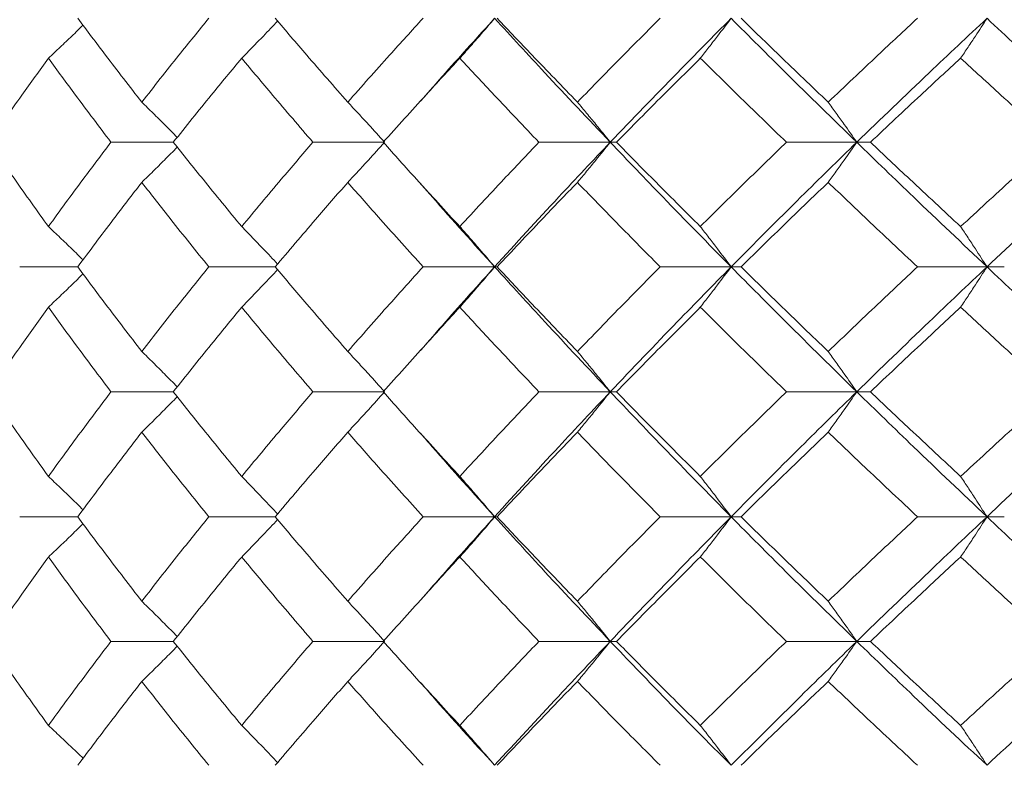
# Model space of a CAD drawing. Header units: inches. Extents: x -4.1 to 22.8, y -8.3 to 17.7.
# Tile 91 of 130: x 11.387 to 11.869, y 1.439 to 1.804. Entities that reach past the tile are written whole.
import ezdxf

# ---------------------------------------------------------------- set-up
doc = ezdxf.new("R2010")
doc.units = ezdxf.units.IN
doc.header["$MEASUREMENT"] = 0

msp = doc.modelspace()

# ---------------------------------------------------------------- linework, layer by layer
at = {"color": 7, "linetype": 'Continuous', "lineweight": 15}
for p, q in [((11.58296, 1.76373), (11.58294, 1.76373)), ((11.46241, 1.74397), (11.4319, 1.74397)), ((11.56575, 1.74397), (11.53069, 1.74397)), ((11.67617, 1.74397), (11.64125, 1.74397)), ((11.67617, 1.74397), (11.67922, 1.74397)), ((11.79677, 1.74397), (11.76235, 1.74397)), ((11.79677, 1.74397), (11.80344, 1.74397)), ((11.41568, 1.68301), (11.38726, 1.68301)), ((11.51227, 1.68301), (11.47976, 1.68301)), ((11.61961, 1.68301), (11.58457, 1.68301)), ((11.61961, 1.68301), (11.62082, 1.68301)), ((11.73528, 1.68301), (11.70056, 1.68301)), ((11.73528, 1.68301), (11.74015, 1.68301)), ((11.86047, 1.68301), (11.82644, 1.68301)), ((11.86047, 1.68301), (11.86893, 1.68301)), ((11.58297, 1.64178), (11.58294, 1.64178)), ((11.46241, 1.62189), (11.4319, 1.62189)), ((11.56575, 1.62189), (11.53069, 1.62189)), ((11.67617, 1.62189), (11.64125, 1.62189)), ((11.67617, 1.62189), (11.67922, 1.62189)), ((11.79677, 1.62189), (11.76235, 1.62189)), ((11.79677, 1.62189), (11.80344, 1.62189)), ((11.41568, 1.56076), (11.38726, 1.56076)), ((11.51227, 1.56076), (11.47976, 1.56076)), ((11.61961, 1.56076), (11.58457, 1.56076)), ((11.61961, 1.56076), (11.62082, 1.56076)), ((11.73528, 1.56076), (11.70056, 1.56076)), ((11.73528, 1.56076), (11.74015, 1.56076)), ((11.86047, 1.56076), (11.82644, 1.56076)), ((11.86047, 1.56076), (11.86893, 1.56076)), ((11.58297, 1.51961), (11.58294, 1.51961)), ((11.46241, 1.49981), (11.4319, 1.49981)), ((11.56575, 1.49981), (11.53069, 1.49981)), ((11.67617, 1.49981), (11.64125, 1.49981)), ((11.67617, 1.49981), (11.67922, 1.49981)), ((11.79677, 1.49981), (11.76235, 1.49981)), ((11.79677, 1.49981), (11.80344, 1.49981))]:
    msp.add_line(p, q, dxfattribs=at)
for points, knots in [([(11.44699, 1.76356), (11.44105, 1.77124), (11.43044, 1.78493), (11.42019, 1.79858), (11.41568, 1.80459)], [0, 0, 0, 0, 0.5605413, 1, 1, 1, 1]), ([(11.44699, 1.76356), (11.45301, 1.77124), (11.46376, 1.78493), (11.47487, 1.79858), (11.47976, 1.80459)], [0, 0, 0, 0, 0.560541, 1, 1, 1, 1]), ([(11.49586, 1.78508), (11.49763, 1.78688), (11.50118, 1.79047), (11.50705, 1.79651), (11.51111, 1.80079), (11.51343, 1.80323)], [0, 0, 0, 0, 0.300596, 0.601191, 1, 1, 1, 1]), ([(11.54776, 1.76356), (11.54104, 1.77124), (11.52906, 1.78493), (11.5174, 1.79858), (11.51227, 1.80459)], [0, 0, 0, 0, 0.560541, 1, 1, 1, 1]), ([(11.54776, 1.76356), (11.55454, 1.77124), (11.56665, 1.78493), (11.5791, 1.79858), (11.58457, 1.80459)], [0, 0, 0, 0, 0.560541, 1, 1, 1, 1]), ([(11.58338, 1.76406), (11.58743, 1.76871), (11.59924, 1.78224), (11.61154, 1.79573), (11.61961, 1.80459)], [0, 0, 0, 0, 0.343189, 1, 1, 1, 1]), ([(11.60255, 1.78508), (11.60416, 1.78688), (11.60736, 1.79047), (11.61306, 1.79696), (11.61713, 1.80169), (11.61961, 1.80459)], [0, 0, 0, 0, 0.279852, 0.559705, 1, 1, 1, 1]), ([(11.67617, 1.74397), (11.66543, 1.75531), (11.64628, 1.77555), (11.62775, 1.79573), (11.61961, 1.80459)], [0, 0, 0, 0, 0.5607593, 1, 1, 1, 1]), ([(11.6601, 1.76356), (11.65268, 1.77124), (11.63945, 1.78493), (11.62651, 1.79858), (11.62082, 1.80459)], [0, 0, 0, 0, 0.560542, 1, 1, 1, 1]), ([(11.6601, 1.76356), (11.66757, 1.77124), (11.68091, 1.78493), (11.69456, 1.79858), (11.70056, 1.80459)], [0, 0, 0, 0, 0.560541, 1, 1, 1, 1]), ([(11.67617, 1.74397), (11.68705, 1.75531), (11.70643, 1.77555), (11.72648, 1.79573), (11.73528, 1.80459)], [0, 0, 0, 0, 0.560759, 1, 1, 1, 1]), ([(11.72023, 1.78508), (11.72164, 1.78688), (11.72447, 1.79047), (11.7295, 1.79696), (11.73308, 1.80169), (11.73528, 1.80459)], [0, 0, 0, 0, 0.2798534, 0.5597053, 1, 1, 1, 1]), ([(11.79677, 1.74397), (11.78513, 1.75531), (11.76438, 1.77555), (11.74416, 1.79573), (11.73528, 1.80459)], [0, 0, 0, 0, 0.560759, 1, 1, 1, 1]), ([(11.78278, 1.76356), (11.77475, 1.77124), (11.76042, 1.78493), (11.74633, 1.79858), (11.74015, 1.80459)], [0, 0, 0, 0, 0.560541, 1, 1, 1, 1]), ([(11.78278, 1.76356), (11.79086, 1.77124), (11.80529, 1.78493), (11.81999, 1.79858), (11.82644, 1.80459)], [0, 0, 0, 0, 0.5605418, 1, 1, 1, 1]), ([(11.79677, 1.74397), (11.80852, 1.75531), (11.82948, 1.77555), (11.85101, 1.79573), (11.86047, 1.80459)], [0, 0, 0, 0, 0.560759, 1, 1, 1, 1]), ([(11.84758, 1.78508), (11.84879, 1.78688), (11.85121, 1.79047), (11.85552, 1.79696), (11.85859, 1.80169), (11.86047, 1.80459)], [0, 0, 0, 0, 0.279852, 0.559707, 1, 1, 1, 1]), ([(11.9262, 1.74397), (11.9138, 1.75531), (11.89167, 1.77555), (11.86999, 1.79573), (11.86047, 1.80459)], [0, 0, 0, 0, 0.560759, 1, 1, 1, 1]), ([(11.4013, 1.78508), (11.40323, 1.78688), (11.40708, 1.79047), (11.41273, 1.79583), (11.41644, 1.79942), (11.41825, 1.80118)], [0, 0, 0, 0, 0.3385016, 0.6770032, 1, 1, 1, 1]), ([(11.37221, 1.74397), (11.37754, 1.75165), (11.38705, 1.76537), (11.39695, 1.77906), (11.4013, 1.78508)], [0, 0, 0, 0, 0.5604753, 1, 1, 1, 1]), ([(11.4319, 1.74397), (11.42609, 1.75165), (11.41571, 1.76537), (11.4057, 1.77906), (11.4013, 1.78508)], [0, 0, 0, 0, 0.560476, 1, 1, 1, 1]), ([(11.46241, 1.74397), (11.46856, 1.75165), (11.47953, 1.76537), (11.49087, 1.77906), (11.49586, 1.78508)], [0, 0, 0, 0, 0.5604764, 1, 1, 1, 1]), ([(11.53069, 1.74397), (11.5241, 1.75165), (11.51233, 1.76537), (11.50089, 1.77906), (11.49586, 1.78508)], [0, 0, 0, 0, 0.560476, 1, 1, 1, 1]), ([(11.56512, 1.74397), (11.57203, 1.75165), (11.58434, 1.76537), (11.59699, 1.77906), (11.60255, 1.78508)], [0, 0, 0, 0, 0.560476, 1, 1, 1, 1]), ([(11.64125, 1.74397), (11.63394, 1.75165), (11.6209, 1.76537), (11.60816, 1.77906), (11.60255, 1.78508)], [0, 0, 0, 0, 0.560476, 1, 1, 1, 1]), ([(11.67922, 1.74397), (11.6868, 1.75165), (11.70032, 1.76537), (11.71415, 1.77906), (11.72023, 1.78508)], [0, 0, 0, 0, 0.560476, 1, 1, 1, 1]), ([(11.76235, 1.74397), (11.75441, 1.75165), (11.74025, 1.76537), (11.72634, 1.77906), (11.72023, 1.78508)], [0, 0, 0, 0, 0.560476, 1, 1, 1, 1]), ([(11.80344, 1.74397), (11.81162, 1.75165), (11.8262, 1.76537), (11.84105, 1.77906), (11.84758, 1.78508)], [0, 0, 0, 0, 0.560476, 1, 1, 1, 1]), ([(11.89267, 1.74397), (11.88419, 1.75165), (11.86906, 1.76537), (11.85414, 1.77906), (11.84758, 1.78508)], [0, 0, 0, 0, 0.560476, 1, 1, 1, 1]), ([(11.44699, 1.76356), (11.44884, 1.76176), (11.45254, 1.75816), (11.45833, 1.75244), (11.46224, 1.74847), (11.46433, 1.74635)], [0, 0, 0, 0, 0.3176909, 0.6353842, 1, 1, 1, 1]), ([(11.54776, 1.76356), (11.54945, 1.76176), (11.55283, 1.75816), (11.55883, 1.75165), (11.56312, 1.74688), (11.56575, 1.74397)], [0, 0, 0, 0, 0.279355, 0.558712, 1, 1, 1, 1]), ([(11.6601, 1.76356), (11.66161, 1.76176), (11.66462, 1.75816), (11.66999, 1.75165), (11.67383, 1.74688), (11.67617, 1.74397)], [0, 0, 0, 0, 0.279355, 0.558712, 1, 1, 1, 1]), ([(11.78278, 1.76356), (11.78409, 1.76176), (11.78672, 1.75816), (11.79139, 1.75165), (11.79472, 1.74688), (11.79677, 1.74397)], [0, 0, 0, 0, 0.279355, 0.558711, 1, 1, 1, 1]), ([(11.4013, 1.7027), (11.39577, 1.71041), (11.38589, 1.72418), (11.37639, 1.73792), (11.37221, 1.74397)], [0, 0, 0, 0, 0.56034, 1, 1, 1, 1]), ([(11.4013, 1.7027), (11.40691, 1.71041), (11.41693, 1.72418), (11.42733, 1.73792), (11.4319, 1.74397)], [0, 0, 0, 0, 0.5603386, 1, 1, 1, 1]), ([(11.49586, 1.7027), (11.48952, 1.71041), (11.4782, 1.72418), (11.46724, 1.73792), (11.46241, 1.74397)], [0, 0, 0, 0, 0.560339, 1, 1, 1, 1]), ([(11.49586, 1.7027), (11.50227, 1.71041), (11.51371, 1.72418), (11.52551, 1.73792), (11.53069, 1.74397)], [0, 0, 0, 0, 0.560339, 1, 1, 1, 1]), ([(11.54776, 1.72433), (11.54944, 1.72614), (11.55282, 1.72974), (11.55883, 1.73627), (11.56312, 1.74104), (11.56575, 1.74397)], [0, 0, 0, 0, 0.279166, 0.558336, 1, 1, 1, 1]), ([(11.60255, 1.7027), (11.59548, 1.71041), (11.58285, 1.72418), (11.57054, 1.73792), (11.56512, 1.74397)], [0, 0, 0, 0, 0.560339, 1, 1, 1, 1]), ([(11.60255, 1.7027), (11.6097, 1.71041), (11.62244, 1.72418), (11.6355, 1.73792), (11.64125, 1.74397)], [0, 0, 0, 0, 0.560338, 1, 1, 1, 1]), ([(11.61961, 1.68301), (11.63, 1.69441), (11.64852, 1.71474), (11.66773, 1.73504), (11.67617, 1.74397)], [0, 0, 0, 0, 0.560458, 1, 1, 1, 1]), ([(11.6601, 1.72433), (11.6616, 1.72614), (11.66462, 1.72974), (11.66999, 1.73627), (11.67382, 1.74104), (11.67617, 1.74397)], [0, 0, 0, 0, 0.279167, 0.558337, 1, 1, 1, 1]), ([(11.73528, 1.68301), (11.72408, 1.69441), (11.70409, 1.71474), (11.6847, 1.73504), (11.67617, 1.74397)], [0, 0, 0, 0, 0.560458, 1, 1, 1, 1]), ([(11.72023, 1.7027), (11.71249, 1.71041), (11.69869, 1.72418), (11.68516, 1.73792), (11.67922, 1.74397)], [0, 0, 0, 0, 0.560339, 1, 1, 1, 1]), ([(11.72023, 1.7027), (11.72802, 1.71041), (11.74192, 1.72418), (11.75611, 1.73792), (11.76235, 1.74397)], [0, 0, 0, 0, 0.560339, 1, 1, 1, 1]), ([(11.73528, 1.68301), (11.7466, 1.69441), (11.76681, 1.71474), (11.78762, 1.73504), (11.79677, 1.74397)], [0, 0, 0, 0, 0.560458, 1, 1, 1, 1]), ([(11.78278, 1.72433), (11.78409, 1.72614), (11.78671, 1.72974), (11.79138, 1.73627), (11.79472, 1.74104), (11.79677, 1.74397)], [0, 0, 0, 0, 0.279166, 0.558334, 1, 1, 1, 1]), ([(11.86047, 1.68301), (11.84843, 1.69441), (11.82695, 1.71474), (11.80598, 1.73504), (11.79677, 1.74397)], [0, 0, 0, 0, 0.5604576, 1, 1, 1, 1]), ([(11.84758, 1.7027), (11.83928, 1.71041), (11.82445, 1.72418), (11.80986, 1.73792), (11.80344, 1.74397)], [0, 0, 0, 0, 0.560339, 1, 1, 1, 1]), ([(11.84758, 1.7027), (11.85594, 1.71041), (11.87085, 1.72418), (11.88601, 1.73792), (11.89267, 1.74397)], [0, 0, 0, 0, 0.5603393, 1, 1, 1, 1]), ([(11.86047, 1.68301), (11.87261, 1.69441), (11.89428, 1.71474), (11.91646, 1.73504), (11.9262, 1.74397)], [0, 0, 0, 0, 0.560458, 1, 1, 1, 1]), ([(11.44699, 1.72433), (11.44884, 1.72614), (11.45254, 1.72974), (11.45832, 1.73548), (11.46224, 1.73945), (11.46433, 1.74157)], [0, 0, 0, 0, 0.317533, 0.635069, 1, 1, 1, 1]), ([(11.41568, 1.68301), (11.42143, 1.69073), (11.43169, 1.70451), (11.44232, 1.71828), (11.44699, 1.72433)], [0, 0, 0, 0, 0.560273, 1, 1, 1, 1]), ([(11.47976, 1.68301), (11.47354, 1.69073), (11.46245, 1.70451), (11.45171, 1.71828), (11.44699, 1.72433)], [0, 0, 0, 0, 0.560274, 1, 1, 1, 1]), ([(11.51227, 1.68301), (11.51881, 1.69073), (11.53047, 1.70451), (11.54248, 1.71828), (11.54776, 1.72433)], [0, 0, 0, 0, 0.560274, 1, 1, 1, 1]), ([(11.58457, 1.68301), (11.57761, 1.69073), (11.56519, 1.70451), (11.55308, 1.71828), (11.54776, 1.72433)], [0, 0, 0, 0, 0.5602737, 1, 1, 1, 1]), ([(11.61961, 1.68301), (11.60933, 1.69441), (11.59707, 1.70802), (11.58525, 1.7216), (11.58333, 1.7238)], [0, 0, 0, 0, 0.837856, 1, 1, 1, 1]), ([(11.62082, 1.68301), (11.62807, 1.69073), (11.64101, 1.70451), (11.65427, 1.71828), (11.6601, 1.72433)], [0, 0, 0, 0, 0.5602729, 1, 1, 1, 1]), ([(11.70056, 1.68301), (11.69293, 1.69073), (11.6793, 1.70451), (11.66596, 1.71828), (11.6601, 1.72433)], [0, 0, 0, 0, 0.560273, 1, 1, 1, 1]), ([(11.74015, 1.68301), (11.74803, 1.69073), (11.76211, 1.70451), (11.77647, 1.71828), (11.78278, 1.72433)], [0, 0, 0, 0, 0.560273, 1, 1, 1, 1]), ([(11.82644, 1.68301), (11.81822, 1.69073), (11.80355, 1.70451), (11.78912, 1.71828), (11.78278, 1.72433)], [0, 0, 0, 0, 0.560273, 1, 1, 1, 1]), ([(11.4013, 1.7027), (11.40322, 1.70089), (11.40706, 1.69728), (11.41272, 1.69187), (11.41643, 1.68823), (11.41826, 1.68645)], [0, 0, 0, 0, 0.337227, 0.674453, 1, 1, 1, 1]), ([(11.49586, 1.7027), (11.49763, 1.70089), (11.50116, 1.69728), (11.50703, 1.69119), (11.51111, 1.68686), (11.51344, 1.68438)], [0, 0, 0, 0, 0.299514, 0.599026, 1, 1, 1, 1]), ([(11.60255, 1.7027), (11.60415, 1.70089), (11.60735, 1.69728), (11.61305, 1.69074), (11.61712, 1.68595), (11.61961, 1.68301)], [0, 0, 0, 0, 0.2788686, 0.5577386, 1, 1, 1, 1]), ([(11.72023, 1.7027), (11.72164, 1.70089), (11.72446, 1.69728), (11.72948, 1.69074), (11.73308, 1.68595), (11.73528, 1.68301)], [0, 0, 0, 0, 0.278869, 0.557738, 1, 1, 1, 1]), ([(11.84758, 1.7027), (11.84879, 1.70089), (11.8512, 1.69728), (11.85551, 1.69074), (11.85858, 1.68595), (11.86047, 1.68301)], [0, 0, 0, 0, 0.278869, 0.557738, 1, 1, 1, 1]), ([(11.44699, 1.64161), (11.44105, 1.64934), (11.43044, 1.66315), (11.42019, 1.67694), (11.41568, 1.68301)], [0, 0, 0, 0, 0.560137, 1, 1, 1, 1]), ([(11.44699, 1.64161), (11.45301, 1.64934), (11.46376, 1.66315), (11.47487, 1.67694), (11.47976, 1.68301)], [0, 0, 0, 0, 0.560137, 1, 1, 1, 1]), ([(11.49586, 1.66331), (11.49762, 1.66511), (11.50116, 1.66873), (11.50703, 1.67482), (11.5111, 1.67916), (11.51343, 1.68164)], [0, 0, 0, 0, 0.299438, 0.598877, 1, 1, 1, 1]), ([(11.54776, 1.64161), (11.54104, 1.64934), (11.52905, 1.66315), (11.5174, 1.67694), (11.51227, 1.68301)], [0, 0, 0, 0, 0.5601367, 1, 1, 1, 1]), ([(11.54776, 1.64161), (11.55454, 1.64934), (11.56666, 1.66315), (11.5791, 1.67694), (11.58457, 1.68301)], [0, 0, 0, 0, 0.560137, 1, 1, 1, 1]), ([(11.58337, 1.64212), (11.58742, 1.64679), (11.59924, 1.66043), (11.61153, 1.67405), (11.61961, 1.68301)], [0, 0, 0, 0, 0.3425157, 1, 1, 1, 1]), ([(11.60255, 1.66331), (11.60415, 1.66511), (11.60735, 1.66873), (11.61304, 1.67528), (11.61711, 1.68007), (11.61961, 1.68301)], [0, 0, 0, 0, 0.278776, 0.557551, 1, 1, 1, 1]), ([(11.67617, 1.62189), (11.66544, 1.6333), (11.64627, 1.65368), (11.62776, 1.67405), (11.61961, 1.68301)], [0, 0, 0, 0, 0.560155, 1, 1, 1, 1]), ([(11.6601, 1.64161), (11.65268, 1.64934), (11.63945, 1.66315), (11.62651, 1.67694), (11.62082, 1.68301)], [0, 0, 0, 0, 0.560136, 1, 1, 1, 1]), ([(11.6601, 1.64161), (11.66757, 1.64934), (11.68092, 1.66315), (11.69456, 1.67694), (11.70056, 1.68301)], [0, 0, 0, 0, 0.560137, 1, 1, 1, 1]), ([(11.67617, 1.62189), (11.68704, 1.6333), (11.70644, 1.65368), (11.72647, 1.67405), (11.73528, 1.68301)], [0, 0, 0, 0, 0.560155, 1, 1, 1, 1]), ([(11.72023, 1.66331), (11.72164, 1.66511), (11.72446, 1.66873), (11.72948, 1.67528), (11.73307, 1.68007), (11.73528, 1.68301)], [0, 0, 0, 0, 0.278775, 0.557551, 1, 1, 1, 1]), ([(11.79677, 1.62189), (11.78513, 1.6333), (11.76436, 1.65368), (11.74416, 1.67405), (11.73528, 1.68301)], [0, 0, 0, 0, 0.560155, 1, 1, 1, 1]), ([(11.78278, 1.64161), (11.77475, 1.64934), (11.76041, 1.66315), (11.74634, 1.67694), (11.74015, 1.68301)], [0, 0, 0, 0, 0.560137, 1, 1, 1, 1]), ([(11.78278, 1.64161), (11.79086, 1.64934), (11.80529, 1.66315), (11.81998, 1.67694), (11.82644, 1.68301)], [0, 0, 0, 0, 0.5601362, 1, 1, 1, 1]), ([(11.79677, 1.62189), (11.80851, 1.6333), (11.82949, 1.65368), (11.851, 1.67405), (11.86047, 1.68301)], [0, 0, 0, 0, 0.560155, 1, 1, 1, 1]), ([(11.84758, 1.66331), (11.84879, 1.66511), (11.8512, 1.66873), (11.8555, 1.67528), (11.85858, 1.68007), (11.86047, 1.68301)], [0, 0, 0, 0, 0.278777, 0.557552, 1, 1, 1, 1]), ([(11.9262, 1.62189), (11.9138, 1.6333), (11.89166, 1.65368), (11.86999, 1.67405), (11.86047, 1.68301)], [0, 0, 0, 0, 0.560155, 1, 1, 1, 1]), ([(11.4013, 1.66331), (11.40322, 1.66511), (11.40706, 1.66873), (11.41271, 1.67414), (11.41643, 1.67778), (11.41825, 1.67957)], [0, 0, 0, 0, 0.3372038, 0.6744065, 1, 1, 1, 1]), ([(11.37221, 1.62189), (11.37754, 1.62962), (11.38705, 1.64343), (11.39695, 1.65723), (11.4013, 1.66331)], [0, 0, 0, 0, 0.56007, 1, 1, 1, 1]), ([(11.4319, 1.62189), (11.42609, 1.62962), (11.41571, 1.64343), (11.4057, 1.65723), (11.4013, 1.66331)], [0, 0, 0, 0, 0.560071, 1, 1, 1, 1]), ([(11.46241, 1.62189), (11.46856, 1.62962), (11.47954, 1.64343), (11.49087, 1.65723), (11.49586, 1.66331)], [0, 0, 0, 0, 0.560071, 1, 1, 1, 1]), ([(11.53069, 1.62189), (11.5241, 1.62962), (11.51232, 1.64343), (11.50089, 1.65723), (11.49586, 1.66331)], [0, 0, 0, 0, 0.560071, 1, 1, 1, 1]), ([(11.56512, 1.62189), (11.57202, 1.62962), (11.58435, 1.64343), (11.59699, 1.65723), (11.60255, 1.66331)], [0, 0, 0, 0, 0.560071, 1, 1, 1, 1]), ([(11.64125, 1.62189), (11.63394, 1.62962), (11.6209, 1.64343), (11.60816, 1.65723), (11.60255, 1.66331)], [0, 0, 0, 0, 0.560071, 1, 1, 1, 1]), ([(11.67922, 1.62189), (11.68679, 1.62962), (11.70033, 1.64343), (11.71415, 1.65723), (11.72023, 1.66331)], [0, 0, 0, 0, 0.560071, 1, 1, 1, 1]), ([(11.76235, 1.62189), (11.75441, 1.62962), (11.74024, 1.64343), (11.72634, 1.65723), (11.72023, 1.66331)], [0, 0, 0, 0, 0.560071, 1, 1, 1, 1]), ([(11.80344, 1.62189), (11.81162, 1.62962), (11.82621, 1.64343), (11.84105, 1.65723), (11.84758, 1.66331)], [0, 0, 0, 0, 0.56007, 1, 1, 1, 1]), ([(11.89267, 1.62189), (11.88419, 1.62962), (11.86905, 1.64343), (11.85414, 1.65723), (11.84758, 1.66331)], [0, 0, 0, 0, 0.56007, 1, 1, 1, 1]), ([(11.44699, 1.64161), (11.44884, 1.6398), (11.45253, 1.63618), (11.45832, 1.63042), (11.46223, 1.62643), (11.46433, 1.62429)], [0, 0, 0, 0, 0.316925, 0.63385, 1, 1, 1, 1]), ([(11.54776, 1.64161), (11.54944, 1.6398), (11.55281, 1.63618), (11.55882, 1.62963), (11.56311, 1.62483), (11.56575, 1.62189)], [0, 0, 0, 0, 0.278675, 0.557351, 1, 1, 1, 1]), ([(11.6601, 1.64161), (11.6616, 1.6398), (11.66461, 1.63618), (11.66998, 1.62963), (11.67382, 1.62483), (11.67617, 1.62189)], [0, 0, 0, 0, 0.278677, 0.557352, 1, 1, 1, 1]), ([(11.78278, 1.64161), (11.78409, 1.6398), (11.78671, 1.63618), (11.79138, 1.62963), (11.79472, 1.62483), (11.79677, 1.62189)], [0, 0, 0, 0, 0.278675, 0.557351, 1, 1, 1, 1]), ([(11.4013, 1.58047), (11.39577, 1.5882), (11.38589, 1.602), (11.37639, 1.61581), (11.37221, 1.62189)], [0, 0, 0, 0, 0.559934, 1, 1, 1, 1]), ([(11.4013, 1.58047), (11.40691, 1.5882), (11.41693, 1.602), (11.42733, 1.61581), (11.4319, 1.62189)], [0, 0, 0, 0, 0.559933, 1, 1, 1, 1]), ([(11.44699, 1.60216), (11.44884, 1.60397), (11.45253, 1.60759), (11.45832, 1.61335), (11.46223, 1.61734), (11.46433, 1.61948)], [0, 0, 0, 0, 0.316975, 0.633953, 1, 1, 1, 1]), ([(11.49586, 1.58047), (11.48952, 1.5882), (11.4782, 1.602), (11.46724, 1.61581), (11.46241, 1.62189)], [0, 0, 0, 0, 0.559934, 1, 1, 1, 1]), ([(11.49586, 1.58047), (11.50227, 1.5882), (11.51372, 1.602), (11.52551, 1.61581), (11.53069, 1.62189)], [0, 0, 0, 0, 0.559934, 1, 1, 1, 1]), ([(11.54776, 1.60216), (11.54944, 1.60397), (11.55281, 1.60759), (11.55882, 1.61414), (11.56311, 1.61894), (11.56575, 1.62189)], [0, 0, 0, 0, 0.278675, 0.557353, 1, 1, 1, 1]), ([(11.60255, 1.58047), (11.59548, 1.5882), (11.58285, 1.602), (11.57054, 1.61581), (11.56512, 1.62189)], [0, 0, 0, 0, 0.559933, 1, 1, 1, 1]), ([(11.60255, 1.58047), (11.60969, 1.5882), (11.62244, 1.602), (11.6355, 1.61581), (11.64125, 1.62189)], [0, 0, 0, 0, 0.559933, 1, 1, 1, 1]), ([(11.61961, 1.56076), (11.62999, 1.57217), (11.64854, 1.59254), (11.66773, 1.61292), (11.67617, 1.62189)], [0, 0, 0, 0, 0.559853, 1, 1, 1, 1]), ([(11.6601, 1.60216), (11.6616, 1.60397), (11.66461, 1.60759), (11.66998, 1.61414), (11.67382, 1.61894), (11.67617, 1.62189)], [0, 0, 0, 0, 0.278677, 0.557354, 1, 1, 1, 1]), ([(11.73528, 1.56076), (11.72408, 1.57217), (11.70408, 1.59254), (11.6847, 1.61292), (11.67617, 1.62189)], [0, 0, 0, 0, 0.559853, 1, 1, 1, 1]), ([(11.72023, 1.58047), (11.71249, 1.5882), (11.69869, 1.602), (11.68517, 1.61581), (11.67922, 1.62189)], [0, 0, 0, 0, 0.559934, 1, 1, 1, 1]), ([(11.72023, 1.58047), (11.72802, 1.5882), (11.74193, 1.602), (11.75611, 1.61581), (11.76235, 1.62189)], [0, 0, 0, 0, 0.559933, 1, 1, 1, 1]), ([(11.73528, 1.56076), (11.7466, 1.57217), (11.76683, 1.59254), (11.78762, 1.61292), (11.79677, 1.62189)], [0, 0, 0, 0, 0.559853, 1, 1, 1, 1]), ([(11.78278, 1.60216), (11.78409, 1.60397), (11.78671, 1.60759), (11.79138, 1.61414), (11.79472, 1.61894), (11.79677, 1.62189)], [0, 0, 0, 0, 0.278675, 0.557352, 1, 1, 1, 1]), ([(11.86047, 1.56076), (11.84843, 1.57217), (11.82694, 1.59254), (11.80599, 1.61292), (11.79677, 1.62189)], [0, 0, 0, 0, 0.559853, 1, 1, 1, 1]), ([(11.84758, 1.58047), (11.83928, 1.5882), (11.82444, 1.602), (11.80986, 1.61581), (11.80344, 1.62189)], [0, 0, 0, 0, 0.559933, 1, 1, 1, 1]), ([(11.84758, 1.58047), (11.85594, 1.5882), (11.87086, 1.602), (11.88601, 1.61581), (11.89267, 1.62189)], [0, 0, 0, 0, 0.5599334, 1, 1, 1, 1]), ([(11.86047, 1.56076), (11.87261, 1.57217), (11.89429, 1.59254), (11.91645, 1.61292), (11.9262, 1.62189)], [0, 0, 0, 0, 0.559853, 1, 1, 1, 1]), ([(11.41568, 1.56076), (11.42143, 1.56849), (11.43169, 1.58228), (11.44232, 1.59609), (11.44699, 1.60216)], [0, 0, 0, 0, 0.5598676, 1, 1, 1, 1]), ([(11.47976, 1.56076), (11.47355, 1.56849), (11.46245, 1.58228), (11.45172, 1.59609), (11.44699, 1.60216)], [0, 0, 0, 0, 0.559868, 1, 1, 1, 1]), ([(11.51227, 1.56076), (11.5188, 1.56849), (11.53047, 1.58228), (11.54248, 1.59609), (11.54776, 1.60216)], [0, 0, 0, 0, 0.559868, 1, 1, 1, 1]), ([(11.58457, 1.56076), (11.57761, 1.56849), (11.56518, 1.58228), (11.55308, 1.59609), (11.54776, 1.60216)], [0, 0, 0, 0, 0.559868, 1, 1, 1, 1]), ([(11.61961, 1.56076), (11.60933, 1.57217), (11.59706, 1.58579), (11.58525, 1.59941), (11.58333, 1.60163)], [0, 0, 0, 0, 0.837185, 1, 1, 1, 1]), ([(11.62082, 1.56076), (11.62807, 1.56849), (11.64102, 1.58228), (11.65427, 1.59609), (11.6601, 1.60216)], [0, 0, 0, 0, 0.559867, 1, 1, 1, 1]), ([(11.70056, 1.56076), (11.69293, 1.56849), (11.6793, 1.58228), (11.66597, 1.59609), (11.6601, 1.60216)], [0, 0, 0, 0, 0.5598681, 1, 1, 1, 1]), ([(11.74015, 1.56076), (11.74803, 1.56849), (11.76212, 1.58228), (11.77646, 1.59609), (11.78278, 1.60216)], [0, 0, 0, 0, 0.559867, 1, 1, 1, 1]), ([(11.82644, 1.56076), (11.81823, 1.56849), (11.80355, 1.58228), (11.78913, 1.59609), (11.78278, 1.60216)], [0, 0, 0, 0, 0.5598676, 1, 1, 1, 1]), ([(11.4013, 1.58047), (11.40322, 1.57866), (11.40706, 1.57504), (11.41272, 1.56963), (11.41643, 1.56599), (11.41826, 1.5642)], [0, 0, 0, 0, 0.337119, 0.674241, 1, 1, 1, 1]), ([(11.49586, 1.58047), (11.49762, 1.57866), (11.50116, 1.57504), (11.50703, 1.56895), (11.5111, 1.56461), (11.51344, 1.56213)], [0, 0, 0, 0, 0.299414, 0.598832, 1, 1, 1, 1]), ([(11.60255, 1.58047), (11.60415, 1.57866), (11.60735, 1.57505), (11.61304, 1.56849), (11.61711, 1.5637), (11.61961, 1.56076)], [0, 0, 0, 0, 0.2787742, 0.5575507, 1, 1, 1, 1]), ([(11.72023, 1.58047), (11.72164, 1.57866), (11.72446, 1.57505), (11.72948, 1.56849), (11.73307, 1.5637), (11.73528, 1.56076)], [0, 0, 0, 0, 0.278774, 0.557551, 1, 1, 1, 1]), ([(11.84758, 1.58047), (11.84879, 1.57866), (11.8512, 1.57505), (11.8555, 1.56849), (11.85858, 1.5637), (11.86047, 1.56076)], [0, 0, 0, 0, 0.278776, 0.557552, 1, 1, 1, 1]), ([(11.44699, 1.51944), (11.44105, 1.52715), (11.43043, 1.54091), (11.42019, 1.5547), (11.41568, 1.56076)], [0, 0, 0, 0, 0.5597304, 1, 1, 1, 1]), ([(11.44699, 1.51944), (11.45301, 1.52715), (11.46376, 1.54091), (11.47487, 1.5547), (11.47976, 1.56076)], [0, 0, 0, 0, 0.559731, 1, 1, 1, 1]), ([(11.54776, 1.51944), (11.54104, 1.52715), (11.52905, 1.54091), (11.5174, 1.5547), (11.51227, 1.56076)], [0, 0, 0, 0, 0.55973, 1, 1, 1, 1]), ([(11.54776, 1.51944), (11.55454, 1.52715), (11.56666, 1.54091), (11.5791, 1.5547), (11.58457, 1.56076)], [0, 0, 0, 0, 0.5597302, 1, 1, 1, 1]), ([(11.58337, 1.51996), (11.58742, 1.52461), (11.59925, 1.53819), (11.61153, 1.5518), (11.61961, 1.56076)], [0, 0, 0, 0, 0.341821, 1, 1, 1, 1]), ([(11.60255, 1.54108), (11.60415, 1.54288), (11.60735, 1.54649), (11.61305, 1.55304), (11.61712, 1.55783), (11.61961, 1.56076)], [0, 0, 0, 0, 0.27887, 0.55774, 1, 1, 1, 1]), ([(11.67617, 1.49981), (11.66544, 1.51117), (11.64626, 1.53147), (11.62776, 1.55181), (11.61961, 1.56076)], [0, 0, 0, 0, 0.5595502, 1, 1, 1, 1]), ([(11.6601, 1.51944), (11.65268, 1.52715), (11.63944, 1.54091), (11.62651, 1.5547), (11.62082, 1.56076)], [0, 0, 0, 0, 0.55973, 1, 1, 1, 1]), ([(11.6601, 1.51944), (11.66757, 1.52715), (11.68092, 1.54091), (11.69456, 1.5547), (11.70056, 1.56076)], [0, 0, 0, 0, 0.55973, 1, 1, 1, 1]), ([(11.67617, 1.49981), (11.68704, 1.51117), (11.70646, 1.53147), (11.72647, 1.55181), (11.73528, 1.56076)], [0, 0, 0, 0, 0.55955, 1, 1, 1, 1]), ([(11.72023, 1.54108), (11.72164, 1.54288), (11.72446, 1.54649), (11.72948, 1.55304), (11.73308, 1.55783), (11.73528, 1.56076)], [0, 0, 0, 0, 0.27887, 0.55774, 1, 1, 1, 1]), ([(11.79677, 1.49981), (11.78514, 1.51117), (11.76435, 1.53147), (11.74417, 1.55181), (11.73528, 1.56076)], [0, 0, 0, 0, 0.55955, 1, 1, 1, 1]), ([(11.78278, 1.51944), (11.77475, 1.52715), (11.76041, 1.54091), (11.74634, 1.5547), (11.74015, 1.56076)], [0, 0, 0, 0, 0.55973, 1, 1, 1, 1]), ([(11.78278, 1.51944), (11.79086, 1.52715), (11.8053, 1.54091), (11.81998, 1.5547), (11.82644, 1.56076)], [0, 0, 0, 0, 0.559729, 1, 1, 1, 1]), ([(11.79677, 1.49981), (11.80851, 1.51117), (11.8295, 1.53147), (11.851, 1.55181), (11.86047, 1.56076)], [0, 0, 0, 0, 0.55955, 1, 1, 1, 1]), ([(11.84758, 1.54108), (11.84879, 1.54288), (11.8512, 1.54649), (11.85551, 1.55304), (11.85858, 1.55783), (11.86047, 1.56076)], [0, 0, 0, 0, 0.2788705, 0.5577395, 1, 1, 1, 1]), ([(11.9262, 1.49981), (11.9138, 1.51117), (11.89164, 1.53147), (11.87, 1.55181), (11.86047, 1.56076)], [0, 0, 0, 0, 0.55955, 1, 1, 1, 1]), ([(11.4013, 1.54108), (11.40322, 1.54288), (11.40706, 1.54649), (11.41272, 1.5519), (11.41643, 1.55554), (11.41826, 1.55732)], [0, 0, 0, 0, 0.33732, 0.674636, 1, 1, 1, 1]), ([(11.49586, 1.54108), (11.49763, 1.54288), (11.50116, 1.54649), (11.50703, 1.55258), (11.5111, 1.55691), (11.51344, 1.55939)], [0, 0, 0, 0, 0.299542, 0.59908, 1, 1, 1, 1]), ([(11.37221, 1.49981), (11.37754, 1.5075), (11.38706, 1.52125), (11.39695, 1.53501), (11.4013, 1.54108)], [0, 0, 0, 0, 0.559665, 1, 1, 1, 1]), ([(11.4319, 1.49981), (11.42609, 1.5075), (11.41571, 1.52125), (11.4057, 1.53501), (11.4013, 1.54108)], [0, 0, 0, 0, 0.559665, 1, 1, 1, 1]), ([(11.46241, 1.49981), (11.46856, 1.5075), (11.47954, 1.52125), (11.49087, 1.53501), (11.49586, 1.54108)], [0, 0, 0, 0, 0.5596651, 1, 1, 1, 1]), ([(11.53069, 1.49981), (11.5241, 1.5075), (11.51232, 1.52125), (11.50089, 1.53501), (11.49586, 1.54108)], [0, 0, 0, 0, 0.559665, 1, 1, 1, 1]), ([(11.56512, 1.49981), (11.57202, 1.5075), (11.58435, 1.52125), (11.59699, 1.53501), (11.60255, 1.54108)], [0, 0, 0, 0, 0.559665, 1, 1, 1, 1]), ([(11.64125, 1.49981), (11.63394, 1.5075), (11.62089, 1.52125), (11.60816, 1.53501), (11.60255, 1.54108)], [0, 0, 0, 0, 0.5596653, 1, 1, 1, 1]), ([(11.67922, 1.49981), (11.68679, 1.5075), (11.70033, 1.52125), (11.71414, 1.53501), (11.72023, 1.54108)], [0, 0, 0, 0, 0.559665, 1, 1, 1, 1]), ([(11.76235, 1.49981), (11.75441, 1.5075), (11.74024, 1.52125), (11.72634, 1.53501), (11.72023, 1.54108)], [0, 0, 0, 0, 0.559665, 1, 1, 1, 1]), ([(11.80344, 1.49981), (11.81161, 1.5075), (11.82622, 1.52125), (11.84105, 1.53501), (11.84758, 1.54108)], [0, 0, 0, 0, 0.559665, 1, 1, 1, 1]), ([(11.89267, 1.49981), (11.8842, 1.5075), (11.86905, 1.52125), (11.85414, 1.53501), (11.84758, 1.54108)], [0, 0, 0, 0, 0.559666, 1, 1, 1, 1]), ([(11.44699, 1.51944), (11.44884, 1.51764), (11.45254, 1.51403), (11.45832, 1.50829), (11.46224, 1.50432), (11.46433, 1.5022)], [0, 0, 0, 0, 0.317488, 0.634974, 1, 1, 1, 1]), ([(11.54776, 1.51944), (11.54944, 1.51764), (11.55282, 1.51403), (11.55883, 1.5075), (11.56312, 1.50273), (11.56575, 1.49981)], [0, 0, 0, 0, 0.279168, 0.558335, 1, 1, 1, 1]), ([(11.6601, 1.51944), (11.6616, 1.51764), (11.66462, 1.51403), (11.66999, 1.5075), (11.67382, 1.50273), (11.67617, 1.49981)], [0, 0, 0, 0, 0.279168, 0.558335, 1, 1, 1, 1]), ([(11.78278, 1.51944), (11.78409, 1.51764), (11.78671, 1.51403), (11.79138, 1.5075), (11.79472, 1.50273), (11.79677, 1.49981)], [0, 0, 0, 0, 0.279168, 0.558333, 1, 1, 1, 1]), ([(11.4013, 1.45869), (11.39577, 1.46635), (11.38588, 1.48005), (11.37639, 1.49376), (11.37221, 1.49981)], [0, 0, 0, 0, 0.559528, 1, 1, 1, 1]), ([(11.4013, 1.45869), (11.40691, 1.46635), (11.41694, 1.48005), (11.42733, 1.49376), (11.4319, 1.49981)], [0, 0, 0, 0, 0.559527, 1, 1, 1, 1]), ([(11.49586, 1.45869), (11.48952, 1.46635), (11.4782, 1.48005), (11.46724, 1.49376), (11.46241, 1.49981)], [0, 0, 0, 0, 0.5595274, 1, 1, 1, 1]), ([(11.49586, 1.45869), (11.50227, 1.46635), (11.51372, 1.48005), (11.5255, 1.49376), (11.53069, 1.49981)], [0, 0, 0, 0, 0.559527, 1, 1, 1, 1]), ([(11.54776, 1.48021), (11.54945, 1.48201), (11.55283, 1.48561), (11.55883, 1.49212), (11.56312, 1.49689), (11.56575, 1.49981)], [0, 0, 0, 0, 0.2793576, 0.5587138, 1, 1, 1, 1]), ([(11.60255, 1.45869), (11.59548, 1.46635), (11.58284, 1.48005), (11.57054, 1.49376), (11.56512, 1.49981)], [0, 0, 0, 0, 0.559528, 1, 1, 1, 1]), ([(11.60255, 1.45869), (11.60969, 1.46635), (11.62245, 1.48005), (11.6355, 1.49376), (11.64125, 1.49981)], [0, 0, 0, 0, 0.5595273, 1, 1, 1, 1]), ([(11.61961, 1.43919), (11.62999, 1.45047), (11.64855, 1.47065), (11.66772, 1.49089), (11.67617, 1.49981)], [0, 0, 0, 0, 0.559248, 1, 1, 1, 1]), ([(11.6601, 1.48021), (11.66161, 1.48201), (11.66462, 1.48561), (11.66999, 1.49212), (11.67383, 1.49689), (11.67617, 1.49981)], [0, 0, 0, 0, 0.279357, 0.558714, 1, 1, 1, 1]), ([(11.73528, 1.43919), (11.72408, 1.45047), (11.70407, 1.47065), (11.68471, 1.49089), (11.67617, 1.49981)], [0, 0, 0, 0, 0.559248, 1, 1, 1, 1]), ([(11.72023, 1.45869), (11.7125, 1.46635), (11.69868, 1.48005), (11.68517, 1.49376), (11.67922, 1.49981)], [0, 0, 0, 0, 0.5595274, 1, 1, 1, 1]), ([(11.72023, 1.45869), (11.72801, 1.46635), (11.74193, 1.48005), (11.75611, 1.49376), (11.76235, 1.49981)], [0, 0, 0, 0, 0.559527, 1, 1, 1, 1]), ([(11.73528, 1.43919), (11.7466, 1.45047), (11.76684, 1.47065), (11.78761, 1.49089), (11.79677, 1.49981)], [0, 0, 0, 0, 0.559248, 1, 1, 1, 1]), ([(11.78278, 1.48021), (11.78409, 1.48201), (11.78672, 1.48561), (11.79139, 1.49212), (11.79472, 1.49689), (11.79677, 1.49981)], [0, 0, 0, 0, 0.279357, 0.558713, 1, 1, 1, 1]), ([(11.86047, 1.43919), (11.84844, 1.45047), (11.82693, 1.47065), (11.80599, 1.49089), (11.79677, 1.49981)], [0, 0, 0, 0, 0.559248, 1, 1, 1, 1]), ([(11.84758, 1.45869), (11.83928, 1.46635), (11.82444, 1.48005), (11.80986, 1.49376), (11.80344, 1.49981)], [0, 0, 0, 0, 0.559528, 1, 1, 1, 1]), ([(11.84758, 1.45869), (11.85593, 1.46635), (11.87086, 1.48005), (11.886, 1.49376), (11.89267, 1.49981)], [0, 0, 0, 0, 0.559528, 1, 1, 1, 1]), ([(11.86047, 1.43919), (11.8726, 1.45047), (11.8943, 1.47065), (11.91644, 1.49089), (11.9262, 1.49981)], [0, 0, 0, 0, 0.559248, 1, 1, 1, 1]), ([(11.44699, 1.48021), (11.44884, 1.48201), (11.45254, 1.48561), (11.45833, 1.49134), (11.46224, 1.4953), (11.46433, 1.49742)], [0, 0, 0, 0, 0.317749, 0.635497, 1, 1, 1, 1]), ([(11.41568, 1.43919), (11.42143, 1.44683), (11.43169, 1.46049), (11.44231, 1.47418), (11.44699, 1.48021)], [0, 0, 0, 0, 0.559462, 1, 1, 1, 1]), ([(11.47976, 1.43919), (11.47355, 1.44683), (11.46245, 1.46049), (11.45172, 1.47418), (11.44699, 1.48021)], [0, 0, 0, 0, 0.559461, 1, 1, 1, 1]), ([(11.51227, 1.43919), (11.5188, 1.44683), (11.53048, 1.46049), (11.54247, 1.47418), (11.54776, 1.48021)], [0, 0, 0, 0, 0.559461, 1, 1, 1, 1]), ([(11.58457, 1.43919), (11.57761, 1.44683), (11.56518, 1.46049), (11.55309, 1.47418), (11.54776, 1.48021)], [0, 0, 0, 0, 0.559462, 1, 1, 1, 1]), ([(11.61961, 1.43919), (11.60934, 1.45047), (11.59706, 1.46395), (11.58527, 1.47747), (11.58335, 1.47967)], [0, 0, 0, 0, 0.836927, 1, 1, 1, 1]), ([(11.62082, 1.43919), (11.62807, 1.44683), (11.64102, 1.46049), (11.65426, 1.47418), (11.6601, 1.48021)], [0, 0, 0, 0, 0.559461, 1, 1, 1, 1]), ([(11.70056, 1.43919), (11.69293, 1.44683), (11.67929, 1.46049), (11.66597, 1.47418), (11.6601, 1.48021)], [0, 0, 0, 0, 0.559462, 1, 1, 1, 1]), ([(11.74015, 1.43919), (11.74803, 1.44683), (11.76212, 1.46049), (11.77646, 1.47418), (11.78278, 1.48021)], [0, 0, 0, 0, 0.559462, 1, 1, 1, 1]), ([(11.82644, 1.43919), (11.81823, 1.44683), (11.80354, 1.46049), (11.78913, 1.47418), (11.78278, 1.48021)], [0, 0, 0, 0, 0.559462, 1, 1, 1, 1]), ([(11.4013, 1.45869), (11.40323, 1.4569), (11.40708, 1.4533), (11.41273, 1.44794), (11.41645, 1.44435), (11.41826, 1.44259)], [0, 0, 0, 0, 0.338424, 0.676851, 1, 1, 1, 1]), ([(11.49586, 1.45869), (11.49763, 1.4569), (11.50118, 1.4533), (11.50705, 1.44726), (11.51112, 1.44298), (11.51344, 1.44054)], [0, 0, 0, 0, 0.300573, 0.601149, 1, 1, 1, 1]), ([(11.60255, 1.45869), (11.60416, 1.4569), (11.60736, 1.4533), (11.61306, 1.44682), (11.61713, 1.44208), (11.61961, 1.43919)], [0, 0, 0, 0, 0.279851, 0.559705, 1, 1, 1, 1]), ([(11.72023, 1.45869), (11.72164, 1.4569), (11.72447, 1.4533), (11.7295, 1.44682), (11.73308, 1.44208), (11.73528, 1.43919)], [0, 0, 0, 0, 0.279852, 0.559706, 1, 1, 1, 1]), ([(11.84758, 1.45869), (11.84879, 1.4569), (11.85121, 1.4533), (11.85552, 1.44682), (11.85859, 1.44208), (11.86047, 1.43919)], [0, 0, 0, 0, 0.279851, 0.559707, 1, 1, 1, 1])]:
    msp.add_open_spline(points, degree=3, knots=knots, dxfattribs=at)

doc.saveas('drawing.dxf')
